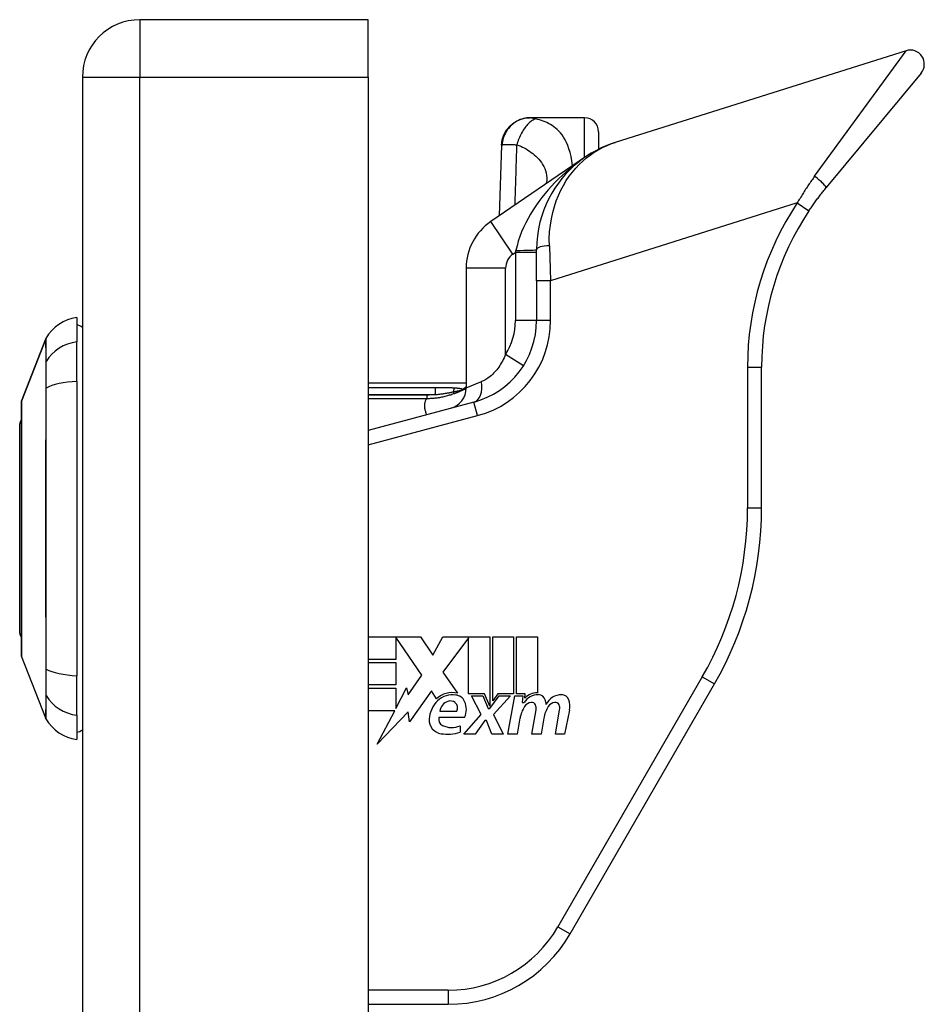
# Model space of a CAD drawing. Header units: inches. Extents: x 7 to 174, y 10 to 93.
# Tile 126 of 132: x 103.63 to 106.16, y 68.02 to 70.78. Entities that reach past the tile are written whole.
import ezdxf

# ---------------------------------------------------------------- set-up
doc = ezdxf.new("R2010")
doc.units = ezdxf.units.IN
doc.header["$MEASUREMENT"] = 0
doc.layers.add('Visible Edges(ANSI)', color=7, linetype='Continuous', lineweight=25)
doc.layers.add('Visible Tangent Edges(ANSI)', color=7, linetype='Continuous', lineweight=25)

msp = doc.modelspace()

# ---------------------------------------------------------------- linework, layer by layer
at = {"layer": 'Visible Edges(ANSI)'}
for p, q in [((104.6059, 70.7787), (103.9669, 70.7787)), ((104.6059, 70.6177), (104.6059, 70.7787)), ((106.1112, 70.692), (105.2974, 70.4354)), ((106.1534, 70.6293), (105.888, 70.3088)), ((103.8059, 70.6177), (103.8059, 29.1367)), ((104.6059, 70.6177), (104.6059, 29.1367)), ((105.0594, 70.5043), (105.0582, 70.5043)), ((105.2114, 70.5043), (105.0594, 70.5043)), ((105.2508, 70.465), (105.2508, 70.4165)), ((104.9788, 70.4272), (104.9728, 70.2299)), ((105.2144, 70.395), (104.9489, 70.2136)), ((105.0771, 70.0481), (105.0771, 70.135)), ((104.8803, 70.0836), (104.8803, 69.7483)), ((105.0771, 70.0481), (105.0771, 69.9369)), ((103.7902, 69.9453), (103.7902, 69.8772)), ((103.6357, 69.7116), (103.7033, 69.8856)), ((103.7902, 69.7665), (103.7902, 69.8772)), ((105.707, 69.4123), (105.707, 69.8066)), ((103.7902, 69.7665), (103.7902, 68.943)), ((104.8803, 69.7619), (104.6059, 69.7619)), ((104.8715, 69.7445), (104.8707, 69.7439)), ((104.902, 69.7088), (104.6059, 69.6294)), ((103.6304, 69.062), (103.6304, 69.6474)), ((104.6059, 69.0517), (104.7525, 69.0517)), ((104.6834, 69.0505), (104.6834, 68.9885)), ((104.756, 68.9448), (104.6834, 69.0505)), ((104.7525, 69.0517), (104.7871, 69.0003)), ((104.7871, 69.0003), (104.8145, 69.0517)), ((104.8145, 69.0517), (104.9462, 69.0517)), ((104.8871, 69.0492), (104.8151, 68.9528)), ((104.8871, 68.8925), (104.8871, 69.0492)), ((104.9462, 69.0517), (104.9462, 68.8578)), ((104.9544, 68.8722), (104.9544, 69.0517)), ((104.9544, 69.0517), (105.0129, 69.0517)), ((105.0129, 69.0517), (105.0129, 68.8925)), ((105.0212, 68.8925), (105.0212, 69.0517)), ((105.0212, 69.0517), (105.0796, 69.0517)), ((105.0796, 69.0517), (105.0796, 68.8952)), ((103.7033, 68.8239), (103.6357, 68.9979)), ((104.6834, 68.9885), (104.6059, 68.9885)), ((104.6059, 68.9802), (104.6834, 68.9802)), ((104.6834, 68.9802), (104.6834, 68.9171)), ((103.7902, 68.8322), (103.7902, 68.943)), ((104.7173, 68.8896), (104.756, 68.9448)), ((104.8151, 68.9528), (104.8558, 68.894)), ((104.6834, 68.9171), (104.6059, 68.9171)), ((105.1711, 68.2202), (105.5752, 68.9202)), ((104.6059, 68.9082), (104.6834, 68.9082)), ((104.6834, 68.8515), (104.7135, 68.9094)), ((104.6834, 68.9082), (104.6834, 68.8515)), ((104.7135, 68.9094), (104.7173, 68.8896)), ((104.7832, 68.9008), (104.7213, 68.8141)), ((104.7968, 68.8781), (104.7832, 68.9008)), ((104.9314, 68.8925), (104.8871, 68.8925)), ((104.9219, 68.8344), (104.8948, 68.8869)), ((104.8948, 68.8869), (104.9267, 68.8869)), ((104.9267, 68.8869), (104.942, 68.8508)), ((104.9462, 68.8578), (104.9314, 68.8925)), ((104.9462, 68.8508), (104.9724, 68.8869)), ((104.9692, 68.8925), (104.9544, 68.8722)), ((105.0046, 68.8869), (104.9568, 68.8347)), ((105.0129, 68.8925), (104.9692, 68.8925)), ((104.9724, 68.8869), (105.0046, 68.8869)), ((104.9969, 68.7795), (105.0159, 68.8869)), ((105.0159, 68.8869), (105.0383, 68.8869)), ((105.0454, 68.8925), (105.0212, 68.8925)), ((105.0383, 68.8869), (105.0366, 68.868)), ((105.0443, 68.8804), (105.0454, 68.8925)), ((105.0366, 68.868), (105.0423, 68.868)), ((103.7902, 68.8322), (103.7902, 68.7642)), ((104.68, 68.845), (104.6059, 68.845)), ((104.6311, 68.7511), (104.68, 68.845)), ((104.7174, 68.8421), (104.6311, 68.7511)), ((104.7213, 68.8141), (104.7174, 68.8421)), ((104.8068, 68.8438), (104.854, 68.8438)), ((104.8735, 68.7795), (104.9219, 68.8344)), ((104.942, 68.8508), (104.9462, 68.8508)), ((104.9568, 68.8347), (104.9834, 68.7795)), ((105.0637, 68.7795), (105.0757, 68.8474)), ((105.1298, 68.7795), (105.1418, 68.8474)), ((105.1689, 68.8469), (105.1558, 68.7795)), ((104.8759, 68.8261), (104.8038, 68.8261)), ((104.8629, 68.8025), (104.8629, 68.7848)), ((104.932, 68.8178), (104.9054, 68.7795)), ((104.9367, 68.8178), (104.932, 68.8178)), ((104.9515, 68.7795), (104.9367, 68.8178)), ((105.0307, 68.8237), (105.0229, 68.7795)), ((105.0975, 68.8237), (105.0897, 68.7795)), ((104.9054, 68.7795), (104.8735, 68.7795)), ((104.9834, 68.7795), (104.9515, 68.7795)), ((105.0229, 68.7795), (104.9969, 68.7795)), ((105.0897, 68.7795), (105.0637, 68.7795)), ((105.1558, 68.7795), (105.1298, 68.7795)), ((104.6059, 68.0234), (104.8301, 68.0234))]:
    msp.add_line(p, q, dxfattribs=at)
at = {"layer": 'Visible Edges(ANSI)', "flags": 128}
for points in [[(104.9788, 70.4272), (104.9807, 70.4423), (104.9855, 70.4568), (104.993, 70.4702), (105.0029, 70.4819), (105.0148, 70.4914), (105.0284, 70.4985), (105.043, 70.5029), (105.0582, 70.5043)], [(105.2974, 70.4354), (105.2833, 70.4306), (105.2695, 70.4251), (105.256, 70.419), (105.2426, 70.4122), (105.2296, 70.4048), (105.2169, 70.3967), (105.2045, 70.388), (105.1924, 70.3786), (105.1807, 70.3685), (105.1694, 70.3577), (105.1585, 70.3462), (105.148, 70.3341), (105.1381, 70.3213), (105.1287, 70.3077), (105.1199, 70.2935), (105.1117, 70.2785), (105.1042, 70.2629), (105.0975, 70.2465), (105.0916, 70.2294), (105.0866, 70.2117), (105.0826, 70.1932), (105.0796, 70.1743), (105.0777, 70.1548), (105.0771, 70.135)], [(105.8396, 70.2439), (105.8415, 70.2467), (105.8434, 70.2495), (105.8453, 70.2523), (105.8472, 70.2551), (105.8492, 70.2579), (105.8511, 70.2606), (105.8531, 70.2634), (105.855, 70.2661), (105.857, 70.2689), (105.859, 70.2716), (105.861, 70.2743), (105.863, 70.277), (105.865, 70.2797), (105.8671, 70.2824), (105.8691, 70.2851), (105.8712, 70.2878), (105.8732, 70.2905), (105.8753, 70.2931), (105.8774, 70.2958), (105.8795, 70.2984), (105.8816, 70.301), (105.8837, 70.3036), (105.8859, 70.3062), (105.888, 70.3088)], [(104.8707, 69.7439), (104.8705, 69.7438), (104.8703, 69.7436), (104.87, 69.7435), (104.8698, 69.7433), (104.8695, 69.7431), (104.8692, 69.7429), (104.8689, 69.7427), (104.8686, 69.7425), (104.8683, 69.7423), (104.868, 69.7421), (104.8676, 69.7419), (104.8672, 69.7417), (104.8669, 69.7415), (104.8665, 69.7413), (104.8662, 69.7411), (104.8658, 69.7409), (104.8654, 69.7407), (104.865, 69.7405), (104.8647, 69.7403), (104.8643, 69.7401), (104.8639, 69.7399), (104.8635, 69.7397), (104.8632, 69.7395), (104.8628, 69.7394)], [(104.8803, 69.7511), (104.8799, 69.7508), (104.8796, 69.7506), (104.8793, 69.7503), (104.8789, 69.7501), (104.8786, 69.7498), (104.8783, 69.7496), (104.8779, 69.7493), (104.8776, 69.749), (104.8772, 69.7488), (104.8769, 69.7485), (104.8765, 69.7482), (104.8761, 69.748), (104.8758, 69.7477), (104.8754, 69.7474), (104.875, 69.7471), (104.8746, 69.7468), (104.8743, 69.7466), (104.8739, 69.7463), (104.8735, 69.746), (104.8731, 69.7457), (104.8727, 69.7454), (104.8723, 69.7451), (104.8719, 69.7448), (104.8715, 69.7445)], [(103.6353, 69.7098), (103.6353, 69.7094), (103.6353, 69.7081), (103.6353, 69.706), (103.6353, 69.703), (103.6353, 69.6992), (103.6353, 69.6945), (103.6353, 69.6891), (103.6352, 69.6828), (103.6352, 69.6758), (103.6352, 69.668), (103.6352, 69.6594), (103.6352, 69.65), (103.6351, 69.64), (103.6351, 69.6292), (103.6351, 69.6178), (103.6351, 69.6058), (103.6351, 69.5932), (103.6351, 69.58), (103.6351, 69.5663), (103.6352, 69.5521), (103.6352, 69.5374), (103.6352, 69.5222), (103.6352, 69.5066), (103.6352, 69.4905), (103.6353, 69.4742), (103.6353, 69.4576), (103.6353, 69.4408), (103.6353, 69.4239), (103.6353, 69.4067), (103.6353, 69.3894), (103.6353, 69.3719), (103.6353, 69.3544), (103.6353, 69.3369), (103.6353, 69.3195), (103.6353, 69.3022), (103.6353, 69.2851), (103.6353, 69.2681), (103.6353, 69.2513), (103.6353, 69.2347), (103.6352, 69.2183), (103.6352, 69.2023), (103.6352, 69.1867), (103.6352, 69.1716), (103.6352, 69.1569), (103.6351, 69.1427), (103.6351, 69.129), (103.6351, 69.1158), (103.6351, 69.1033), (103.6351, 69.0913), (103.6351, 69.08), (103.6351, 69.0693), (103.6352, 69.0593), (103.6352, 69.0501), (103.6352, 69.0415), (103.6352, 69.0337), (103.6352, 69.0266), (103.6353, 69.0203), (103.6353, 69.0149), (103.6353, 69.0102), (103.6353, 69.0064), (103.6353, 69.0034), (103.6353, 69.0013), (103.6353, 69), (103.6353, 68.9996)]]:
    msp.add_lwpolyline(points, dxfattribs=at)
at = {"layer": 'Visible Edges(ANSI)'}
for centre, radius, start, end in [((103.9669, 70.6177), 0.161, 90, 180), ((106.1231, 70.6544), 0.0394, 320.37, 107.5), ((105.2114, 70.465), 0.0394, 0, 90), ((106.4944, 69.8066), 0.7874, 146.2645, 180), ((105.0377, 70.0836), 0.1575, 124.35, 180), ((103.8065, 69.8283), 0.1181, 97.9413, 150.2709), ((104.8409, 69.9369), 0.2362, 285, 0), ((103.7823, 69.8862), 0.0394, 53.1301, 78.463), ((103.7125, 69.882), 0.00984, 150.2709, 158.7495), ((104.8212, 69.7483), 0.0591, 285, 0), ((103.6402, 69.7098), 0.00492, 158.7495, 179.7912), ((103.6422, 69.6474), 0.0118, 126.6507, 180), ((104.7228, 69.4123), 0.9843, 330, 0), ((103.6422, 69.062), 0.0118, 180, 233.3493), ((103.6402, 68.9996), 0.00492, 180.2088, 201.2505), ((104.8413, 68.8307), 0.065, 77.079, 133.1785), ((104.8413, 68.8307), 0.0588, 80.4085, 134.1684), ((104.8485, 68.8589), 0.0299, 23.8445, 85.0802), ((105.0821, 68.8426), 0.0472, 89.4776, 147.4114), ((105.0786, 68.848), 0.0472, 88.7952, 136.5849), ((105.0824, 68.8699), 0.02, 16.9928, 89.4776), ((105.1473, 68.8415), 0.0483, 89.6788, 153.9508), ((105.1474, 68.8692), 0.0207, 18.4748, 89.6788), ((104.8549, 68.8167), 0.0784, 134.1684, 176.5646), ((104.8396, 68.8398), 0.0331, 109.3797, 172.9975), ((104.8358, 68.8507), 0.0216, 51.1652, 109.3797), ((104.8375, 68.8528), 0.0188, 331.4547, 51.1652), ((104.8251, 68.8486), 0.0555, 336.1555, 23.8445), ((105.1209, 68.8079), 0.0915, 147.5992, 170), ((105.0645, 68.8436), 0.0248, 96.03, 147.5992), ((105.0632, 68.8565), 0.0118, 23.5571, 96.03), ((105.0518, 68.8516), 0.0242, 350, 23.5571), ((105.1878, 68.8092), 0.0915, 148.5584, 170.8257), ((105.0473, 68.8591), 0.0567, 3.6169, 16.9928), ((105.1307, 68.8436), 0.0248, 96.1027, 147.6083), ((105.1293, 68.8565), 0.0118, 23.5487, 96.1027), ((105.1179, 68.8516), 0.0242, 349.9922, 23.5487), ((105.1133, 68.8578), 0.0567, 349, 18.4748), ((103.7125, 68.8275), 0.00984, 201.2505, 209.7291), ((103.8065, 68.8812), 0.1181, 209.7291, 262.0587), ((104.8154, 68.8191), 0.0388, 176.5646, 261.5605), ((104.822, 68.8208), 0.0189, 163.5261, 244.6784), ((104.8397, 68.8583), 0.0604, 244.6784, 292.5609), ((103.7823, 68.8232), 0.0394, 281.537, 306.8699), ((104.8273, 68.8989), 0.1195, 261.5605, 287.3343), ((104.8301, 68.4171), 0.3937, 270, 330)]:
    msp.add_arc(centre, radius, start, end, dxfattribs=at)
at = {"layer": 'Visible Tangent Edges(ANSI)'}
for p, q in [((103.9669, 70.7787), (103.9669, 70.6177)), ((105.8555, 70.3407), (106.1112, 70.692)), ((103.8059, 70.6177), (103.9669, 70.6177)), ((103.9669, 29.1367), (103.9669, 70.6177)), ((103.9669, 70.6177), (104.6059, 70.6177)), ((105.2114, 70.393), (105.2114, 70.5043)), ((105.1061, 70.3211), (105.1044, 70.3214)), ((105.8069, 70.2658), (105.1165, 70.0481)), ((105.8069, 70.2658), (105.8396, 70.2439)), ((105.0111, 70.1226), (104.9489, 70.2136)), ((105.0111, 70.1226), (105.0181, 70.1273)), ((105.0181, 70.1273), (105.0193, 70.1332)), ((105.0771, 70.1273), (105.0181, 70.1273)), ((105.0181, 70.1273), (105.0181, 69.9369)), ((105.1129, 70.1463), (105.1165, 70.0481)), ((104.9905, 70.0836), (104.8803, 70.0836)), ((104.9905, 69.842), (104.9905, 70.0836)), ((105.1165, 70.0481), (105.0771, 70.0481)), ((105.1165, 69.9369), (105.1165, 70.0481)), ((105.0771, 69.9369), (105.0181, 69.9369)), ((105.1165, 69.9369), (105.0771, 69.9369)), ((103.7033, 69.8856), (103.6357, 69.7116)), ((103.7032, 69.8204), (103.7032, 69.8202)), ((105.0404, 69.8104), (104.9905, 69.842)), ((105.6677, 69.8066), (105.6677, 69.4123)), ((105.6677, 69.8066), (105.707, 69.8066)), ((104.8803, 69.7483), (104.9229, 69.7658)), ((103.7032, 69.7471), (103.7032, 69.7467)), ((104.7933, 69.7487), (104.6059, 69.7487)), ((104.7933, 69.7487), (104.7933, 69.7297)), ((104.6059, 69.7297), (104.7933, 69.7297)), ((104.7709, 69.7284), (104.6059, 69.7284)), ((104.6059, 69.719), (104.7709, 69.719)), ((104.7709, 69.719), (104.7709, 69.7284)), ((104.846, 69.7325), (104.8442, 69.7374)), ((104.9122, 69.6707), (104.902, 69.7088)), ((104.6059, 69.5887), (104.9122, 69.6707)), ((105.6677, 69.4123), (105.707, 69.4123)), ((103.7032, 68.9628), (103.7032, 68.9623)), ((105.5411, 68.9398), (105.137, 68.2399)), ((105.5411, 68.9398), (105.5752, 68.9202)), ((103.7032, 68.8892), (103.7032, 68.8891)), ((105.137, 68.2399), (105.1711, 68.2202)), ((104.8301, 68.0628), (104.6059, 68.0628)), ((104.8301, 68.0628), (104.8301, 68.0234))]:
    msp.add_line(p, q, dxfattribs=at)
at = {"layer": 'Visible Tangent Edges(ANSI)', "flags": 128}
for points in [[(105.0594, 70.5043), (105.0549, 70.5042), (105.0503, 70.5038), (105.0456, 70.5031), (105.0409, 70.5021), (105.0362, 70.5007), (105.0315, 70.499), (105.0269, 70.497), (105.0223, 70.4947), (105.0179, 70.4921), (105.0136, 70.4891), (105.0095, 70.4858), (105.0055, 70.4823), (105.0019, 70.4785), (104.9984, 70.4745), (104.9953, 70.4702), (104.9924, 70.4658), (104.9899, 70.4613), (104.9876, 70.4566), (104.9857, 70.4519), (104.9841, 70.4472), (104.9828, 70.4424), (104.9818, 70.4377), (104.9811, 70.433), (104.9807, 70.4284)], [(105.0748, 70.5009), (105.0724, 70.5002), (105.07, 70.4992), (105.0675, 70.4979), (105.065, 70.4965), (105.0624, 70.4948), (105.0598, 70.4928), (105.0572, 70.4906), (105.0546, 70.4882), (105.052, 70.4855), (105.0495, 70.4827), (105.0469, 70.4796), (105.0444, 70.4763), (105.042, 70.4729), (105.0397, 70.4692), (105.0374, 70.4655), (105.0352, 70.4616), (105.0332, 70.4576), (105.0312, 70.4536), (105.0294, 70.4495), (105.0277, 70.4453), (105.0261, 70.4412), (105.0246, 70.437), (105.0233, 70.4329), (105.0221, 70.4288)], [(105.0748, 70.5009), (105.0739, 70.5011), (105.073, 70.5013), (105.0722, 70.5015), (105.0714, 70.5017), (105.0706, 70.5019), (105.0698, 70.5021), (105.0691, 70.5022), (105.0684, 70.5024), (105.0676, 70.5026), (105.0669, 70.5028), (105.0663, 70.5029), (105.0656, 70.5031), (105.0648, 70.5033), (105.0642, 70.5035), (105.0635, 70.5036), (105.0629, 70.5038), (105.0624, 70.5039), (105.0618, 70.504), (105.0613, 70.5041), (105.0609, 70.5042), (105.0604, 70.5043), (105.06, 70.5043), (105.0597, 70.5043), (105.0594, 70.5043)], [(105.1778, 70.37), (105.176, 70.3833), (105.1737, 70.3957), (105.171, 70.407), (105.1679, 70.4174), (105.1645, 70.4268), (105.1609, 70.4353), (105.157, 70.4429), (105.1529, 70.4499), (105.1487, 70.4561), (105.1443, 70.4617), (105.1398, 70.4668), (105.1352, 70.4714), (105.1305, 70.4755), (105.1257, 70.4792), (105.1208, 70.4826), (105.1159, 70.4856), (105.1109, 70.4884), (105.1058, 70.4908), (105.1008, 70.493), (105.0956, 70.495), (105.0905, 70.4968), (105.0853, 70.4983), (105.08, 70.4997), (105.0748, 70.5009)], [(104.9788, 70.4272), (104.9788, 70.4272), (104.9788, 70.4273), (104.9789, 70.4273), (104.9789, 70.4274), (104.9789, 70.4274), (104.9789, 70.4275), (104.979, 70.4275), (104.979, 70.4276), (104.9791, 70.4276), (104.9791, 70.4277), (104.9792, 70.4277), (104.9793, 70.4278), (104.9794, 70.4278), (104.9794, 70.4279), (104.9795, 70.4279), (104.9796, 70.428), (104.9797, 70.428), (104.9798, 70.4281), (104.98, 70.4281), (104.9801, 70.4282), (104.9802, 70.4282), (104.9804, 70.4283), (104.9805, 70.4283), (104.9807, 70.4284)], [(104.9807, 70.4284), (104.9813, 70.4286), (104.9821, 70.4288), (104.983, 70.4289), (104.9841, 70.4291), (104.9852, 70.4292), (104.9864, 70.4293), (104.9878, 70.4294), (104.9892, 70.4295), (104.9908, 70.4295), (104.9924, 70.4296), (104.9942, 70.4296), (104.9961, 70.4296), (104.998, 70.4296), (104.9999, 70.4296), (105.0018, 70.4295), (105.0037, 70.4295), (105.0057, 70.4294), (105.0078, 70.4293), (105.01, 70.4293), (105.0122, 70.4292), (105.0146, 70.4291), (105.017, 70.429), (105.0195, 70.4289), (105.0221, 70.4288)], [(105.017, 70.2601), (105.0172, 70.2671), (105.0174, 70.2742), (105.0176, 70.2812), (105.0178, 70.2882), (105.0181, 70.2952), (105.0183, 70.3023), (105.0185, 70.3093), (105.0187, 70.3163), (105.0189, 70.3234), (105.0192, 70.3304), (105.0194, 70.3374), (105.0196, 70.3444), (105.0198, 70.3515), (105.02, 70.3585), (105.0202, 70.3655), (105.0204, 70.3725), (105.0206, 70.3796), (105.0209, 70.3866), (105.0211, 70.3936), (105.0213, 70.4007), (105.0215, 70.4077), (105.0217, 70.4147), (105.0219, 70.4217), (105.0221, 70.4288)], [(105.0221, 70.4288), (105.0274, 70.4268), (105.0327, 70.4246), (105.0378, 70.4223), (105.0428, 70.4197), (105.0478, 70.4169), (105.0526, 70.414), (105.0573, 70.4108), (105.062, 70.4075), (105.0665, 70.404), (105.0709, 70.4004), (105.0752, 70.3965), (105.0793, 70.3924), (105.0833, 70.3881), (105.0872, 70.3836), (105.0908, 70.3788), (105.0942, 70.3737), (105.0973, 70.3682), (105.1, 70.3624), (105.1023, 70.3563), (105.1041, 70.3498), (105.1053, 70.3429), (105.1058, 70.3358), (105.1055, 70.3286), (105.1044, 70.3214)], [(105.1129, 70.1463), (105.1128, 70.1659), (105.1137, 70.185), (105.1157, 70.2037), (105.1186, 70.2217), (105.1224, 70.2391), (105.127, 70.2558), (105.1324, 70.2717), (105.1384, 70.287), (105.1452, 70.3015), (105.1525, 70.3152), (105.1603, 70.3283), (105.1687, 70.3406), (105.1775, 70.3522), (105.1867, 70.3632), (105.1964, 70.3734), (105.2064, 70.383), (105.2167, 70.3919), (105.2274, 70.4), (105.2384, 70.4076), (105.2497, 70.4145), (105.2612, 70.4207), (105.2731, 70.4262), (105.2851, 70.4311), (105.2974, 70.4354)], [(105.2144, 70.395), (105.2029, 70.387), (105.1916, 70.3787), (105.1806, 70.3701), (105.1697, 70.3612), (105.1591, 70.352), (105.1487, 70.3426), (105.1386, 70.333), (105.1287, 70.3231), (105.119, 70.3129), (105.1096, 70.3024), (105.1006, 70.2917), (105.0918, 70.2808), (105.0834, 70.2696), (105.0753, 70.2581), (105.0676, 70.2465), (105.0602, 70.2345), (105.0533, 70.2223), (105.0468, 70.21), (105.0409, 70.1975), (105.0354, 70.1848), (105.0305, 70.172), (105.0261, 70.1591), (105.0224, 70.1461), (105.0193, 70.1332)], [(105.1044, 70.3214), (105.1044, 70.3213), (105.1044, 70.3213), (105.1044, 70.3212), (105.1044, 70.3211), (105.1044, 70.321), (105.1044, 70.321), (105.1043, 70.3209), (105.1043, 70.3208), (105.1043, 70.3208), (105.1043, 70.3207), (105.1043, 70.3206), (105.1043, 70.3205), (105.1043, 70.3205), (105.1042, 70.3204), (105.1042, 70.3203), (105.1042, 70.3203), (105.1042, 70.3202), (105.1042, 70.3201), (105.1042, 70.32), (105.1042, 70.32), (105.1041, 70.3199), (105.1041, 70.3198), (105.1041, 70.3197), (105.1041, 70.3197)], [(105.8555, 70.3407), (105.8534, 70.3377), (105.8512, 70.3347), (105.8491, 70.3317), (105.8469, 70.3287), (105.8448, 70.3257), (105.8427, 70.3226), (105.8406, 70.3196), (105.8385, 70.3165), (105.8365, 70.3134), (105.8344, 70.3103), (105.8324, 70.3072), (105.8303, 70.3041), (105.8283, 70.3009), (105.8263, 70.2978), (105.8243, 70.2946), (105.8223, 70.2915), (105.8203, 70.2883), (105.8184, 70.2851), (105.8164, 70.2819), (105.8145, 70.2787), (105.8126, 70.2755), (105.8107, 70.2723), (105.8088, 70.269), (105.8069, 70.2658)], [(103.7033, 69.8856), (103.7033, 69.8854), (103.7033, 69.8851), (103.7033, 69.8845), (103.7033, 69.8837), (103.7033, 69.8827), (103.7033, 69.8815), (103.7033, 69.88), (103.7033, 69.8783), (103.7033, 69.8763), (103.7033, 69.8742), (103.7033, 69.8718), (103.7033, 69.8691), (103.7033, 69.8663), (103.7033, 69.8632), (103.7033, 69.8599), (103.7033, 69.8564), (103.7033, 69.8526), (103.7033, 69.8487), (103.7033, 69.8445), (103.7033, 69.8401), (103.7032, 69.8355), (103.7032, 69.8307), (103.7032, 69.8257), (103.7032, 69.8204)], [(103.7042, 69.8223), (103.7041, 69.8275), (103.7041, 69.8325), (103.7041, 69.8373), (103.7041, 69.8419), (103.7041, 69.8462), (103.7041, 69.8504), (103.7041, 69.8543), (103.7041, 69.858), (103.704, 69.8615), (103.704, 69.8648), (103.704, 69.8678), (103.704, 69.8706), (103.704, 69.8732), (103.704, 69.8756), (103.704, 69.8778), (103.704, 69.8797), (103.704, 69.8814), (103.704, 69.8828), (103.7039, 69.8841), (103.7039, 69.8851), (103.7039, 69.8859), (103.7039, 69.8864), (103.7039, 69.8868), (103.7039, 69.8869)], [(103.7032, 69.8202), (103.7032, 69.8187), (103.7032, 69.817), (103.7032, 69.8151), (103.7032, 69.8131), (103.7032, 69.811), (103.7032, 69.8087), (103.7032, 69.8063), (103.7032, 69.8037), (103.7032, 69.801), (103.7032, 69.7982), (103.7032, 69.7952), (103.7032, 69.7921), (103.7032, 69.7889), (103.7032, 69.7856), (103.7032, 69.7821), (103.7032, 69.7786), (103.7032, 69.775), (103.7032, 69.7712), (103.7032, 69.7674), (103.7032, 69.7635), (103.7032, 69.7595), (103.7032, 69.7555), (103.7032, 69.7513), (103.7032, 69.7471)], [(103.7042, 69.7478), (103.7042, 69.7521), (103.7042, 69.7563), (103.7042, 69.7605), (103.7042, 69.7646), (103.7042, 69.7686), (103.7042, 69.7725), (103.7042, 69.7763), (103.7042, 69.78), (103.7042, 69.7836), (103.7042, 69.7872), (103.7042, 69.7906), (103.7042, 69.7938), (103.7042, 69.797), (103.7042, 69.8), (103.7042, 69.8029), (103.7042, 69.8057), (103.7042, 69.8083), (103.7042, 69.8107), (103.7042, 69.8131), (103.7042, 69.8152), (103.7042, 69.8172), (103.7042, 69.8191), (103.7042, 69.8208), (103.7042, 69.8223)], [(104.9905, 69.842), (104.9884, 69.8372), (104.9862, 69.8325), (104.984, 69.8279), (104.9816, 69.8234), (104.9791, 69.819), (104.9766, 69.8147), (104.974, 69.8106), (104.9712, 69.8067), (104.9685, 69.8028), (104.9656, 69.7992), (104.9627, 69.7957), (104.9597, 69.7923), (104.9567, 69.7892), (104.9536, 69.7862), (104.9506, 69.7833), (104.9474, 69.7807), (104.9443, 69.7782), (104.9412, 69.7759), (104.9381, 69.7738), (104.935, 69.7719), (104.9319, 69.7701), (104.9289, 69.7685), (104.9259, 69.7671), (104.9229, 69.7658)], [(103.7032, 69.7467), (103.7032, 69.7152), (103.7033, 69.6834), (103.7033, 69.6513), (103.7033, 69.619), (103.7033, 69.5865), (103.7033, 69.5539), (103.7033, 69.5211), (103.7033, 69.4881), (103.7033, 69.455), (103.7033, 69.4219), (103.7033, 69.3887), (103.7033, 69.3555), (103.7033, 69.3222), (103.7033, 69.289), (103.7033, 69.2557), (103.7033, 69.2225), (103.7033, 69.1894), (103.7033, 69.1564), (103.7033, 69.1235), (103.7033, 69.0908), (103.7033, 69.0584), (103.7033, 69.0262), (103.7032, 68.9943), (103.7032, 68.9628)], [(103.7042, 68.9616), (103.7041, 68.9933), (103.7041, 69.0253), (103.7041, 69.0576), (103.7041, 69.0902), (103.704, 69.123), (103.704, 69.1559), (103.704, 69.189), (103.704, 69.2222), (103.704, 69.2555), (103.7039, 69.2888), (103.7039, 69.3222), (103.7039, 69.3555), (103.7039, 69.3887), (103.7039, 69.422), (103.704, 69.4552), (103.704, 69.4884), (103.704, 69.5214), (103.704, 69.5544), (103.704, 69.5871), (103.7041, 69.6197), (103.7041, 69.6521), (103.7041, 69.6843), (103.7041, 69.7162), (103.7042, 69.7478)], [(104.8474, 69.7477), (104.8452, 69.7479), (104.8429, 69.748), (104.8407, 69.7481), (104.8385, 69.7482), (104.8362, 69.7483), (104.834, 69.7483), (104.8317, 69.7484), (104.8295, 69.7484), (104.8272, 69.7485), (104.825, 69.7485), (104.8227, 69.7486), (104.8204, 69.7486), (104.8182, 69.7486), (104.8159, 69.7486), (104.8137, 69.7487), (104.8114, 69.7487), (104.8091, 69.7487), (104.8069, 69.7487), (104.8046, 69.7487), (104.8024, 69.7487), (104.8001, 69.7487), (104.7978, 69.7487), (104.7956, 69.7487), (104.7933, 69.7487)], [(104.8442, 69.7374), (104.8456, 69.7376), (104.847, 69.7379), (104.8484, 69.7382), (104.8497, 69.7385), (104.851, 69.7388), (104.8523, 69.739), (104.8536, 69.7393), (104.8548, 69.7395), (104.8561, 69.7398), (104.8572, 69.74), (104.8583, 69.7402), (104.8594, 69.7404), (104.8604, 69.7406), (104.8614, 69.7407), (104.8622, 69.7408), (104.8629, 69.7409), (104.8635, 69.7409), (104.864, 69.7408), (104.8642, 69.7407), (104.8643, 69.7405), (104.8642, 69.7403), (104.8639, 69.74), (104.8634, 69.7397), (104.8628, 69.7394)], [(104.846, 69.7325), (104.8467, 69.7328), (104.8474, 69.733), (104.8481, 69.7333), (104.8488, 69.7336), (104.8495, 69.7338), (104.8502, 69.7341), (104.851, 69.7344), (104.8517, 69.7346), (104.8524, 69.7349), (104.8531, 69.7352), (104.8538, 69.7355), (104.8545, 69.7358), (104.8551, 69.736), (104.8558, 69.7363), (104.8565, 69.7366), (104.8572, 69.7369), (104.8579, 69.7372), (104.8586, 69.7375), (104.8593, 69.7378), (104.86, 69.7381), (104.8607, 69.7384), (104.8614, 69.7387), (104.8621, 69.739), (104.8628, 69.7394)], [(104.8707, 69.7439), (104.8701, 69.7442), (104.8694, 69.7445), (104.8687, 69.7448), (104.8679, 69.745), (104.8671, 69.7453), (104.8662, 69.7455), (104.8653, 69.7457), (104.8643, 69.7459), (104.8634, 69.7461), (104.8624, 69.7462), (104.8614, 69.7464), (104.8604, 69.7465), (104.8593, 69.7467), (104.8583, 69.7468), (104.8572, 69.7469), (104.8562, 69.747), (104.8551, 69.7472), (104.854, 69.7473), (104.8529, 69.7474), (104.8518, 69.7474), (104.8507, 69.7475), (104.8496, 69.7476), (104.8485, 69.7477), (104.8474, 69.7477)], [(103.6353, 69.6293), (103.6353, 69.6358), (103.6353, 69.642), (103.6354, 69.648), (103.6354, 69.6538), (103.6354, 69.6593), (103.6354, 69.6645), (103.6354, 69.6695), (103.6355, 69.6742), (103.6355, 69.6787), (103.6355, 69.6829), (103.6355, 69.6868), (103.6355, 69.6904), (103.6355, 69.6938), (103.6356, 69.6968), (103.6356, 69.6996), (103.6356, 69.7021), (103.6356, 69.7043), (103.6356, 69.7063), (103.6356, 69.7079), (103.6356, 69.7092), (103.6356, 69.7103), (103.6357, 69.711), (103.6357, 69.7115), (103.6357, 69.7116)], [(104.7709, 69.719), (104.7696, 69.7177), (104.7685, 69.7162), (104.7675, 69.7148), (104.7666, 69.7132), (104.7658, 69.7116), (104.7652, 69.71), (104.7646, 69.7083), (104.7641, 69.7066), (104.7637, 69.7048), (104.7635, 69.703), (104.7633, 69.7012), (104.7632, 69.6993), (104.7633, 69.6973), (104.7634, 69.6953), (104.7636, 69.6933), (104.7639, 69.6912), (104.7643, 69.6891), (104.7647, 69.687), (104.7653, 69.6848), (104.7659, 69.6825), (104.7666, 69.6802), (104.7673, 69.6779), (104.7682, 69.6756), (104.7691, 69.6732)], [(104.7709, 69.719), (104.7741, 69.7191), (104.7773, 69.7191), (104.7805, 69.7192), (104.7837, 69.7194), (104.7869, 69.7196), (104.7901, 69.7199), (104.7933, 69.7202), (104.7965, 69.7206), (104.7997, 69.721), (104.8028, 69.7214), (104.806, 69.7219), (104.8091, 69.7225), (104.8123, 69.7231), (104.8154, 69.7237), (104.8185, 69.7244), (104.8216, 69.7251), (104.8247, 69.7259), (104.8278, 69.7267), (104.8309, 69.7276), (104.8339, 69.7285), (104.837, 69.7294), (104.84, 69.7304), (104.843, 69.7314), (104.846, 69.7325)], [(104.7933, 69.7297), (104.7924, 69.7296), (104.7915, 69.7295), (104.7905, 69.7294), (104.7896, 69.7293), (104.7887, 69.7292), (104.7877, 69.7291), (104.7868, 69.7291), (104.7859, 69.729), (104.7849, 69.7289), (104.784, 69.7288), (104.7831, 69.7288), (104.7821, 69.7287), (104.7812, 69.7287), (104.7802, 69.7286), (104.7793, 69.7286), (104.7784, 69.7285), (104.7774, 69.7285), (104.7765, 69.7285), (104.7756, 69.7284), (104.7746, 69.7284), (104.7737, 69.7284), (104.7728, 69.7284), (104.7718, 69.7284), (104.7709, 69.7284)], [(104.7933, 69.7297), (104.7956, 69.7299), (104.7978, 69.7301), (104.8, 69.7303), (104.8022, 69.7305), (104.8044, 69.7308), (104.8066, 69.731), (104.8088, 69.7313), (104.811, 69.7316), (104.8132, 69.7319), (104.8153, 69.7322), (104.8175, 69.7325), (104.8196, 69.7328), (104.8218, 69.7332), (104.8239, 69.7335), (104.826, 69.7339), (104.8281, 69.7342), (104.8302, 69.7346), (104.8322, 69.735), (104.8343, 69.7354), (104.8363, 69.7358), (104.8383, 69.7362), (104.8403, 69.7366), (104.8423, 69.737), (104.8442, 69.7374)], [(103.6353, 69.5823), (103.6353, 69.5844), (103.6353, 69.5865), (103.6353, 69.5886), (103.6353, 69.5907), (103.6353, 69.5928), (103.6353, 69.5948), (103.6353, 69.5969), (103.6353, 69.5989), (103.6353, 69.6009), (103.6353, 69.6029), (103.6353, 69.6049), (103.6353, 69.6069), (103.6353, 69.6088), (103.6353, 69.6108), (103.6353, 69.6127), (103.6353, 69.6146), (103.6353, 69.6165), (103.6353, 69.6184), (103.6353, 69.6202), (103.6353, 69.6221), (103.6353, 69.6239), (103.6353, 69.6257), (103.6353, 69.6276), (103.6353, 69.6293)], [(103.6353, 69.1272), (103.6353, 69.1433), (103.6354, 69.1602), (103.6354, 69.1778), (103.6355, 69.196), (103.6355, 69.2146), (103.6355, 69.2338), (103.6356, 69.2533), (103.6356, 69.2731), (103.6356, 69.2932), (103.6356, 69.3135), (103.6357, 69.334), (103.6357, 69.3547), (103.6357, 69.3753), (103.6356, 69.3959), (103.6356, 69.4163), (103.6356, 69.4365), (103.6356, 69.4563), (103.6355, 69.4759), (103.6355, 69.495), (103.6355, 69.5137), (103.6354, 69.5319), (103.6354, 69.5494), (103.6353, 69.5662), (103.6353, 69.5823)], [(103.6353, 69.0801), (103.6353, 69.0819), (103.6353, 69.0837), (103.6353, 69.0855), (103.6353, 69.0873), (103.6353, 69.0892), (103.6353, 69.0911), (103.6353, 69.0929), (103.6353, 69.0948), (103.6353, 69.0967), (103.6353, 69.0987), (103.6353, 69.1006), (103.6353, 69.1025), (103.6353, 69.1045), (103.6353, 69.1065), (103.6353, 69.1085), (103.6353, 69.1105), (103.6353, 69.1126), (103.6353, 69.1146), (103.6353, 69.1167), (103.6353, 69.1187), (103.6353, 69.1208), (103.6353, 69.1229), (103.6353, 69.125), (103.6353, 69.1272)], [(103.6357, 68.9979), (103.6357, 68.998), (103.6357, 68.9985), (103.6356, 68.9992), (103.6356, 69.0002), (103.6356, 69.0016), (103.6356, 69.0032), (103.6356, 69.0051), (103.6356, 69.0074), (103.6356, 69.0099), (103.6356, 69.0127), (103.6355, 69.0158), (103.6355, 69.0192), (103.6355, 69.0228), (103.6355, 69.0267), (103.6355, 69.0309), (103.6355, 69.0354), (103.6354, 69.0401), (103.6354, 69.0451), (103.6354, 69.0503), (103.6354, 69.0558), (103.6354, 69.0615), (103.6353, 69.0675), (103.6353, 69.0737), (103.6353, 69.0801)], [(103.7032, 68.9623), (103.7032, 68.9581), (103.7032, 68.954), (103.7032, 68.9499), (103.7032, 68.946), (103.7032, 68.9421), (103.7032, 68.9382), (103.7032, 68.9345), (103.7032, 68.9309), (103.7032, 68.9273), (103.7032, 68.9239), (103.7032, 68.9206), (103.7032, 68.9174), (103.7032, 68.9143), (103.7032, 68.9113), (103.7032, 68.9085), (103.7032, 68.9058), (103.7032, 68.9032), (103.7032, 68.9008), (103.7032, 68.8985), (103.7032, 68.8963), (103.7032, 68.8943), (103.7032, 68.8925), (103.7032, 68.8908), (103.7032, 68.8892)], [(103.7042, 68.8872), (103.7042, 68.8887), (103.7042, 68.8904), (103.7042, 68.8922), (103.7042, 68.8942), (103.7042, 68.8964), (103.7042, 68.8987), (103.7042, 68.9012), (103.7042, 68.9038), (103.7042, 68.9066), (103.7042, 68.9095), (103.7042, 68.9125), (103.7042, 68.9156), (103.7042, 68.9189), (103.7042, 68.9223), (103.7042, 68.9258), (103.7042, 68.9294), (103.7042, 68.9332), (103.7042, 68.937), (103.7042, 68.9409), (103.7042, 68.9449), (103.7042, 68.949), (103.7042, 68.9531), (103.7042, 68.9574), (103.7042, 68.9616)], [(103.7032, 68.8891), (103.7032, 68.8838), (103.7032, 68.8788), (103.7032, 68.8739), (103.7033, 68.8693), (103.7033, 68.8649), (103.7033, 68.8607), (103.7033, 68.8568), (103.7033, 68.8531), (103.7033, 68.8495), (103.7033, 68.8463), (103.7033, 68.8432), (103.7033, 68.8403), (103.7033, 68.8377), (103.7033, 68.8353), (103.7033, 68.8332), (103.7033, 68.8312), (103.7033, 68.8295), (103.7033, 68.828), (103.7033, 68.8268), (103.7033, 68.8257), (103.7033, 68.8249), (103.7033, 68.8244), (103.7033, 68.824), (103.7033, 68.8239)], [(103.7039, 68.8226), (103.7039, 68.8227), (103.7039, 68.823), (103.7039, 68.8236), (103.7039, 68.8244), (103.7039, 68.8254), (103.704, 68.8267), (103.704, 68.8281), (103.704, 68.8298), (103.704, 68.8317), (103.704, 68.8339), (103.704, 68.8362), (103.704, 68.8388), (103.704, 68.8416), (103.704, 68.8447), (103.704, 68.8479), (103.7041, 68.8514), (103.7041, 68.8551), (103.7041, 68.859), (103.7041, 68.8632), (103.7041, 68.8675), (103.7041, 68.8721), (103.7041, 68.8769), (103.7041, 68.8819), (103.7042, 68.8872)]]:
    msp.add_lwpolyline(points, dxfattribs=at)
at = {"layer": 'Visible Tangent Edges(ANSI)'}
for centre, radius, start, end in [((106.4944, 69.8066), 0.8268, 146.2645, 180), ((105.0377, 70.0836), 0.0472, 124.35, 180), ((104.8409, 69.9369), 0.2756, 285, 0), ((104.8409, 69.9369), 0.1772, 327.6125, 0), ((103.6402, 69.7098), 0.00492, 158.7495, 179.7912), ((104.7228, 69.4123), 0.9449, 330, 0), ((104.8301, 68.4171), 0.3543, 270, 330)]:
    msp.add_arc(centre, radius, start, end, dxfattribs=at)
for centre, major_axis, ratio, start_param, end_param in [((105.8577, 70.334), (0.0303, -0.0251), 0.099128, 0, 1.723014), ((105.0181, 70.135), (0.0591, 0), 0.030793, 4.733431, 6.283185), ((105.1165, 70.135), (-0.0394, 0), 0.287968, 4.802937, 6.283185), ((103.8065, 69.7665), (-0.1181, 0), 0.946806, 4.850991, 5.760348), ((103.7127, 69.8176), (-0.00984, -0.00009), 0.948405, 5.751701, 5.992347), ((103.8065, 69.7288), (-0.1181, 0), 0.321806, 4.850991, 5.760348), ((104.8867, 69.7658), (0.0153, -0.057), 0.599572, 0, 1.411503), ((103.7127, 69.7462), (-0.00984, 0.00003), 0.317047, 5.761322, 6.001968), ((104.8474, 69.7288), (0.0011, 0.0197), 0.203793, 0.278045, 1.130973), ((104.7791, 69.9154), (0.129, -0.1487), 0.924855, 5.892344, 6.095696), ((103.6422, 69.6474), (-0.0118, 0), 0.97182, 5.352125, 6.283185), ((103.6422, 69.062), (-0.0118, 0), 0.97182, 0, 0.931061), ((103.7127, 68.9632), (-0.00984, -0.00003), 0.317047, 0.281217, 0.521863), ((103.8065, 68.9806), (-0.1181, 0), 0.321806, 0.522838, 1.432195), ((103.7127, 68.8918), (-0.00984, 0.00009), 0.948405, 0.290838, 0.531485), ((103.8065, 68.943), (-0.1181, 0), 0.946806, 0.522838, 1.432195)]:
    msp.add_ellipse(centre, major_axis=major_axis, ratio=ratio, start_param=start_param, end_param=end_param, dxfattribs=at)

doc.saveas('drawing.dxf')
